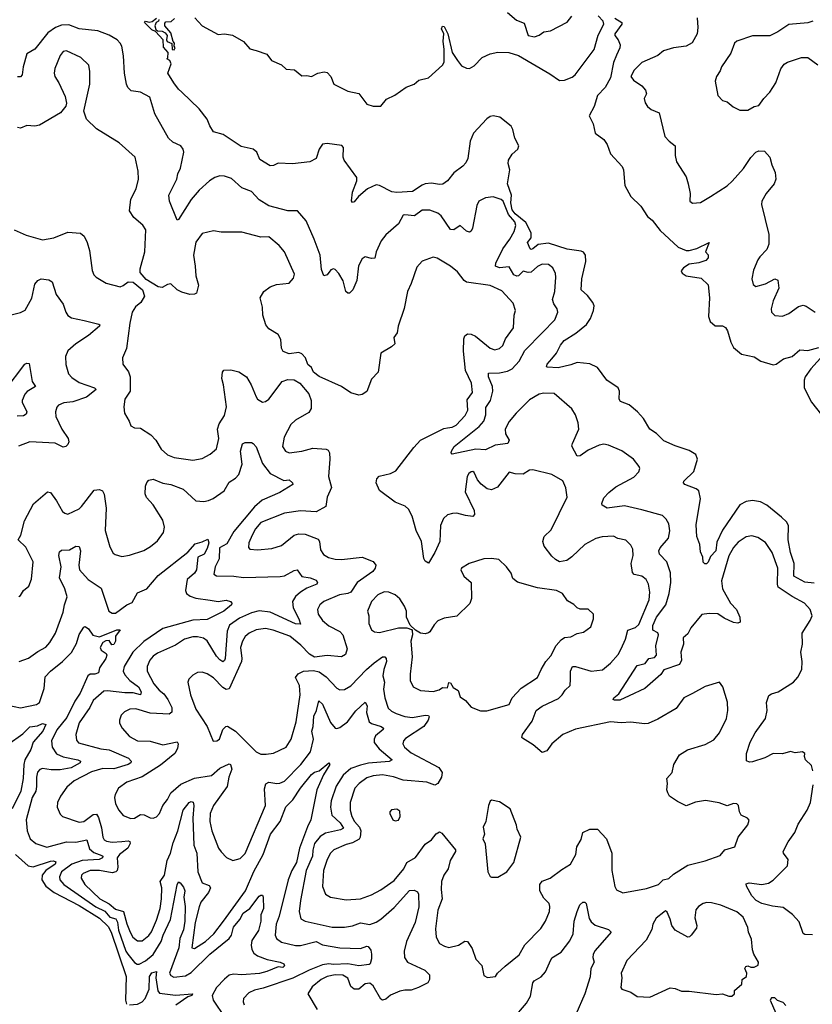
# Model space of a CAD drawing. Extents: x 1493970 to 1595317, y 729910 to 844791.
# Tile 7 of 256: x 1505010 to 1510023, y 770288 to 776513. Entities that reach past the tile are written whole.
import ezdxf

# ---------------------------------------------------------------- set-up
doc = ezdxf.new("R2010")
doc.units = 0

msp = doc.modelspace()

# ---------------------------------------------------------------- linework, layer by layer
at = {"layer": '0CON10XD'}
for points in [[(1508095, 776558.9), (1508151.4, 776511.4), (1508200.9, 776490.9), (1508225, 776413.3), (1508265, 776405.8), (1508295, 776415.7), (1508325, 776435.7), (1508366.8, 776443.2), (1508471.7, 776498.3), (1508502.5, 776535)], [(1510035, 772950.4), (1509975, 772956.9), (1509907.1, 772995), (1509908.6, 773075), (1509885.2, 773145), (1509871.2, 773225), (1509872.7, 773315), (1509859, 773339), (1509828.9, 773368.9), (1509735, 773444.6), (1509695, 773464.5), (1509645, 773473.8), (1509605, 773467.9), (1509565, 773446.7), (1509454.7, 773285.3), (1509420.2, 773209.8), (1509413.6, 773155), (1509379.5, 773120.5), (1509365, 773083.3), (1509353, 773073), (1509343, 773073), (1509333.6, 773083.6), (1509330, 773115), (1509315, 773150), (1509311.9, 773195), (1509293.5, 773245), (1509288.9, 773318.9), (1509299.6, 773385), (1509316.7, 773485), (1509305.7, 773535), (1509288, 773548), (1509217.5, 773575), (1509208.8, 773585), (1509210, 773595), (1509273.7, 773656.3), (1509296.7, 773735), (1509287.1, 773765), (1509245, 773790), (1509155, 773819.1), (1509085, 773851.2), (1509036.9, 773896.9), (1508995.8, 773925), (1508955, 773991.2), (1508917.1, 774035), (1508865, 774079.4), (1508810.5, 774100.5), (1508802, 774115), (1508804.2, 774165), (1508796.2, 774185), (1508722.5, 774235), (1508664.1, 774314.1), (1508615, 774337.5), (1508535, 774345.6), (1508495, 774330.5), (1508415, 774313.1), (1508346.4, 774316.4), (1508341.2, 774321.2), (1508345.7, 774335), (1508375, 774370), (1508405.8, 774405), (1508429.4, 774455), (1508454.4, 774485), (1508527.9, 774532.1), (1508594.2, 774585.8), (1508619.6, 774625), (1508638.2, 774675), (1508643.4, 774705), (1508635.7, 774725), (1508600.7, 774770.7), (1508561.5, 774805), (1508564.7, 774875), (1508589.6, 774985), (1508587.9, 775025), (1508575, 775043.1), (1508560.3, 775050.3), (1508472.1, 775062.1), (1508355, 775100.6), (1508288.5, 775091.5), (1508255, 775064.7), (1508245, 775060), (1508238.1, 775065), (1508222.1, 775105), (1508244, 775135), (1508244.2, 775165), (1508211.4, 775231.4), (1508144.6, 775285), (1508125, 775310.5), (1508115.3, 775355), (1508120.9, 775405), (1508095.2, 775475.2), (1508110.6, 775565), (1508100.4, 775605), (1508102.5, 775625), (1508125, 775662.2), (1508160.4, 775695), (1508167.2, 775715), (1508141.6, 775765), (1508129.7, 775819.7), (1508119.3, 775839.3), (1508046.4, 775896.4), (1508005, 775906), (1507985, 775900.7), (1507965, 775886.2), (1507879.3, 775795), (1507859.8, 775745), (1507844.2, 775635.8), (1507831.9, 775608.1), (1507813.1, 775586.9), (1507756, 775545), (1507715, 775493.8), (1507686.9, 775473.1), (1507665, 775470.8), (1507615, 775480.8), (1507575, 775474.6), (1507555, 775467.9), (1507495, 775426.2), (1507395, 775420.2), (1507364.4, 775424.4), (1507285.3, 775465.3), (1507265, 775469.2), (1507209.2, 775445), (1507151.9, 775395), (1507125, 775361.2), (1507115, 775356.7), (1507107.7, 775367.7), (1507115, 775422.5), (1507141.9, 775495), (1507143.1, 775515), (1507062.2, 775625), (1507055.5, 775645), (1507058.5, 775705), (1507047.8, 775717.8), (1506955, 775730), (1506925, 775726.5), (1506903.1, 775695), (1506884, 775635), (1506845, 775614.3), (1506735, 775602.5), (1506645, 775606.7), (1506615, 775591.2), (1506595, 775588.8), (1506529.1, 775629.1), (1506509.2, 775675), (1506486.2, 775695), (1506410.8, 775710.8), (1506297.3, 775787.3), (1506235.3, 775805.3), (1506211.7, 775841.7), (1506195.6, 775885), (1506145, 775950), (1506035.8, 776055.8), (1506015, 776073.3), (1505983.8, 776115), (1505947.5, 776175), (1505967.5, 776235), (1505960, 776255), (1505940, 776265), (1505947.5, 776272.5), (1505948.8, 776305), (1505919.5, 776339.5), (1505917.5, 776385), (1505868, 776438), (1505845, 776449.2), (1505798.8, 776495), (1505805, 776503.3), (1505827.9, 776497.9), (1505848, 776502), (1505875, 776523.3)], [(1505890, 776515), (1505887.5, 776505), (1505874.1, 776495.9), (1505864.4, 776475), (1505871.7, 776451.7), (1505882.5, 776442.5), (1505911.2, 776441.2), (1505930, 776430), (1505943, 776413), (1505937.5, 776385), (1505942.5, 776375), (1505973, 776363), (1505973.8, 776325), (1505987.5, 776322.5), (1505992.5, 776335), (1505987.5, 776345), (1505990, 776365), (1505980, 776375), (1505965, 776430), (1505927.5, 776475), (1505928.3, 776491.7), (1505935, 776500), (1505968.3, 776501.7), (1505988.3, 776521.7)], [(1506117.5, 776525), (1506163.9, 776473.9), (1506265, 776420), (1506305, 776423.3), (1506355, 776415.8), (1506425.4, 776375.4), (1506465, 776330), (1506505, 776319.4), (1506572.5, 776295), (1506603.3, 776255), (1506665, 776228), (1506695, 776201.2), (1506747, 776197), (1506795, 776157.5), (1506825, 776160), (1506855, 776153.3), (1506895, 776176.2), (1506935, 776183.3), (1506955, 776178.8), (1506978.8, 776155), (1506997.5, 776105), (1507085, 776061.2), (1507155, 776046.7), (1507205, 775978.8), (1507245, 775966), (1507295, 775966.7), (1507329.3, 776010.7), (1507383.6, 776036.4), (1507455, 776086), (1507504.4, 776105.6), (1507535, 776131.2), (1507595, 776146.2), (1507685, 776226.7), (1507695.5, 776245), (1507694.6, 776325.4), (1507687.3, 776377.3), (1507692.2, 776425), (1507678.5, 776455), (1507685, 776473.3), (1507695, 776470), (1507717.1, 776425), (1507745.8, 776305), (1507779.2, 776255), (1507805, 776220.8), (1507836.4, 776206.4), (1507855, 776205.4), (1507885, 776220.7), (1507935, 776274.7), (1507985, 776296.6), (1508035, 776308.5), (1508103.3, 776305), (1508165, 776287.5), (1508362, 776172), (1508425, 776128.1), (1508455, 776130), (1508505, 776150), (1508522.2, 776165), (1508644, 776325), (1508668.1, 776415), (1508705.5, 776485), (1508700, 776505), (1508668.1, 776538.1)], [(1508775, 776522.9), (1508818, 776495), (1508818.8, 776485), (1508774.4, 776425), (1508775, 776413.3), (1508796.2, 776385), (1508807.5, 776355), (1508805.6, 776335), (1508785, 776288.8)], [(1509295.6, 776525), (1509300, 776465), (1509295.7, 776425), (1509263.2, 776366.8), (1509224.6, 776345.4), (1509145, 776335.3), (1509082.6, 776317.4), (1509045, 776286.5), (1508945, 776242.7), (1508895.6, 776195), (1508876.2, 776155), (1508891.7, 776131.7), (1508945.6, 776095.6), (1508968.3, 776068.3), (1508973.8, 776045), (1508958.8, 776015), (1508965, 775987.5), (1508980, 775965), (1509003.8, 775945), (1509054.2, 775924.2), (1509090, 775775), (1509116.7, 775745), (1509155.8, 775715), (1509155.6, 775655), (1509164.4, 775615), (1509225, 775520), (1509238.6, 775475), (1509250.8, 775415), (1509247.5, 775365), (1509265, 775353.3), (1509315, 775358), (1509380, 775395), (1509485, 775463.3), (1509517.1, 775492.9), (1509588.1, 775571.9), (1509635, 775642.5), (1509665, 775675.8), (1509685, 775684), (1509721.7, 775681.7), (1509754, 775645), (1509766.7, 775596.7), (1509788.3, 775548.3), (1509792.9, 775505), (1509780.8, 775475), (1509731.1, 775415), (1509704.6, 775365.4), (1509702.5, 775345), (1509748.9, 775155), (1509748.5, 775095), (1509735, 775060.8), (1509690.8, 775015), (1509679.2, 774995), (1509650.7, 774929.3), (1509640.8, 774875), (1509648.8, 774838.8), (1509665.9, 774825.9), (1509726.6, 774843.4), (1509785, 774874), (1509805.7, 774865.7), (1509810.8, 774815), (1509775.6, 774735), (1509762.2, 774685), (1509765, 774663.3), (1509785, 774643.8), (1509835, 774640), (1509875, 774656.9), (1509935, 774699.5), (1509965, 774707.8), (1509985, 774702.2), (1510041.2, 774665)], [(1510025.6, 776504.4), (1509995.6, 776494.4), (1509875, 776482.5), (1509804.2, 776435.8), (1509755, 776411.2), (1509645, 776411.1), (1509545, 776378.6), (1509531.4, 776365), (1509508.2, 776301.8), (1509448.8, 776215), (1509440.7, 776189.3), (1509416.4, 776153.6), (1509408.8, 776125), (1509425, 776033.3), (1509455, 776003.3), (1509483.6, 775993.6), (1509521.7, 775961.7), (1509565, 775941.2), (1509615, 775942), (1509655, 775963.8), (1509685, 775970), (1509716, 776015), (1509755, 776056.2), (1509791.4, 776115), (1509825, 776203.3), (1509845, 776231.2), (1509866.7, 776245), (1509955, 776274), (1509995, 776273.3), (1510057.3, 776227.3)], [(1509645, 771821.9), (1509625, 771819.2), (1509607.7, 771827.7), (1509605.8, 771875), (1509630.6, 771945), (1509662.2, 772005), (1509726.7, 772095), (1509738.1, 772145), (1509733.3, 772196.7), (1509748.8, 772241.2), (1509765, 772252), (1509807, 772263), (1509903.3, 772325), (1509932.3, 772357.7), (1509955.8, 772404.2), (1509959.2, 772455), (1509951.2, 772515), (1509960, 772565), (1509959.4, 772635), (1510009.2, 772715), (1510021.2, 772745), (1510009.2, 772785), (1509974.6, 772824.6), (1509896.1, 772866.1), (1509807.1, 772925), (1509802.2, 772945), (1509806, 773045), (1509770, 773145), (1509727.3, 773207.3), (1509679.2, 773239.2), (1509641.2, 773251.2), (1509605, 773244.4), (1509555, 773210), (1509525, 773176.9), (1509495, 773123.8), (1509449.6, 772965), (1509454.5, 772915), (1509506.5, 772825), (1509544.4, 772785), (1509565.5, 772735), (1509566, 772705), (1509551.2, 772698.8), (1509525, 772703.1), (1509465, 772730), (1509425, 772756.2), (1509370.8, 772759.2), (1509325, 772752.1), (1509255, 772668.1), (1509235, 772630), (1509206, 772605), (1509207.9, 772565), (1509191.8, 772515), (1509195.4, 772465), (1509183.1, 772436.9), (1509085, 772403.3), (1509065.5, 772374.5), (1508964.5, 772285.5), (1508865, 772238.9), (1508805, 772210.9), (1508771.2, 772211.2), (1508762.5, 772215), (1508766.7, 772225), (1508798.8, 772251.2), (1508915, 772430), (1508965, 772443.3), (1508990, 772475), (1509025, 772480), (1509037.5, 772495), (1509032.5, 772555), (1509050, 772625), (1509046.4, 772636.4), (1509015, 772653.8), (1509015, 772682.5), (1509038.1, 772735), (1509095.9, 772815), (1509118.6, 772885), (1509127.8, 772955), (1509125.3, 773015.3), (1509103.2, 773085), (1509056.9, 773135), (1509051.4, 773155), (1509060.6, 773175), (1509114.5, 773235), (1509122.6, 773282.6), (1509115.4, 773325.4), (1509098.6, 773355), (1509075, 773377.8), (1508945, 773415.5), (1508835, 773439.1), (1508725, 773425.8), (1508694.3, 773444.3), (1508690.8, 773455), (1508705, 773490), (1508736.4, 773525), (1508780.9, 773559.1), (1508895, 773622.1), (1508925.7, 773655), (1508931.2, 773675), (1508927.7, 773687.7), (1508891.2, 773735), (1508818.3, 773788.3), (1508734.4, 773824.4), (1508705, 773830.6), (1508675, 773824.4), (1508605, 773791.5), (1508555, 773755.7), (1508535, 773754), (1508503.1, 773816.9), (1508505.7, 773835), (1508545.5, 773925.5), (1508541.4, 773965), (1508525.6, 774015), (1508502.2, 774052.2), (1508390, 774150), (1508325, 774152.4), (1508294.5, 774145), (1508235, 774109.3), (1508150, 774025), (1508105, 773973.6), (1508080.4, 773925), (1508082.9, 773895), (1508105.7, 773855), (1508096.7, 773833.3), (1508016.3, 773823.7), (1507955, 773793.1), (1507895, 773798.7), (1507746.2, 773766.2), (1507738.8, 773775), (1507740, 773785), (1507757.5, 773815), (1507915, 773940.8), (1507945.3, 773975), (1507958.4, 774015), (1507958.1, 774061.9), (1507987.6, 774105), (1508001.8, 774165), (1507999.3, 774195), (1507974.5, 774255), (1507975, 774278.8), (1508045, 774279.8), (1508095, 774291.6), (1508125, 774306.2), (1508168.8, 774355), (1508205, 774420.9), (1508317.3, 774535), (1508395.6, 774615), (1508412.5, 774665), (1508409.2, 774685), (1508387.8, 774717.8), (1508379.5, 774745), (1508394.5, 774795), (1508401.9, 774885), (1508398.9, 774908.9), (1508382.5, 774945), (1508355, 774965.5), (1508315, 774967.5), (1508285, 774952.5), (1508245, 774916.8), (1508225, 774915.2), (1508195, 774923.5), (1508165.6, 774895), (1508155, 774892.2), (1508135, 774900), (1508105, 774951.1), (1508045, 774945.3), (1508020, 774955), (1508021.5, 774975), (1508066.4, 775065), (1508110.3, 775125), (1508137.5, 775175), (1508147.4, 775212.6), (1508141.1, 775235), (1508101.5, 775281.5), (1508068.8, 775365), (1508055, 775376.2), (1508005, 775394.3), (1507955, 775387.3), (1507913.9, 775366.1), (1507901.9, 775338.1), (1507874.4, 775195), (1507865, 775176), (1507855, 775170.8), (1507835, 775175.8), (1507795, 775212), (1507755, 775184.2), (1507735, 775186), (1507675, 775273.3), (1507655, 775289.4), (1507605, 775309.5), (1507555, 775308.1), (1507507.6, 775272.4), (1507445, 775280.6), (1507435, 775277.1), (1507405, 775222.5), (1507325, 775154.2), (1507295.6, 775115), (1507264.5, 775045.5), (1507256.2, 775005), (1507235, 775002.9), (1507195, 775014.4), (1507175, 775002.5), (1507152.4, 774957.6), (1507141.4, 774865), (1507118, 774805), (1507095, 774783.8), (1507085, 774784), (1507072, 774795), (1507055, 774863.3), (1507028.3, 774908.3), (1507005, 774934.2), (1506995, 774938), (1506977.9, 774932.1), (1506955, 774900), (1506934.2, 774894.2), (1506917.8, 774935), (1506911.1, 775025), (1506871.5, 775125), (1506822, 775242), (1506767.5, 775305), (1506705, 775305.5), (1506585, 775335.6), (1506525, 775374.4), (1506475, 775426.7), (1506415, 775450), (1506350.2, 775510.2), (1506305, 775523.6), (1506275, 775525.5), (1506245, 775516.5), (1506211.4, 775495), (1506145, 775435.4), (1506094.2, 775375.8), (1506015, 775250), (1506005, 775246.7), (1505957.5, 775365), (1505954.2, 775405), (1506003.6, 775505), (1506010.5, 775539.5), (1506026.9, 775575), (1506048.5, 775675), (1506044.4, 775695), (1506029.2, 775715), (1505978.9, 775738.9), (1505950.5, 775765), (1505865, 775918), (1505833.4, 776023.4), (1505775, 776055.6), (1505715, 776064), (1505693.8, 776083.8), (1505684.5, 776105), (1505673.1, 776175), (1505665.9, 776285), (1505655.3, 776345.3), (1505645.7, 776365.8), (1505626.7, 776385), (1505575, 776416.2), (1505505, 776442.7), (1505385, 776456.6), (1505321.7, 776481.7), (1505275, 776478.9), (1505236.5, 776463.5), (1505188.8, 776431.2), (1505105, 776327.1), (1505055, 776296.7), (1505031.4, 776215), (1505025.7, 776165), (1505015, 776152), (1504995, 776152.5)], [(1508315, 771067.3), (1508364.3, 771085), (1508438.6, 771141.4), (1508494.2, 771175), (1508527.5, 771235), (1508534.3, 771285), (1508560.3, 771329.7), (1508572.5, 771375), (1508615, 771396.7), (1508665, 771396.2), (1508722, 771335), (1508754.4, 771244.4), (1508755.4, 771135.4), (1508775, 771032.5), (1508785, 771011.2), (1508825, 770994), (1508975, 771020), (1509050, 771045), (1509080, 771075), (1509115, 771083.3), (1509145, 771112), (1509235, 771168.8), (1509345, 771196), (1509441.2, 771228.8), (1509470, 771265), (1509533.8, 771285), (1509554.3, 771345.7), (1509615, 771423.3), (1509623, 771453), (1509612.5, 771465), (1509573.3, 771485), (1509563.3, 771505), (1509556.2, 771545), (1509545, 771556.2), (1509525, 771558), (1509485, 771543.3), (1509435, 771562), (1509347, 771577), (1509285, 771567.1), (1509225, 771544), (1509169.7, 771569.7), (1509120, 771605), (1509108.8, 771625), (1509103.3, 771645), (1509107.5, 771685), (1509102.5, 771715), (1509137, 771753), (1509147.5, 771805), (1509183.8, 771865), (1509233.4, 771896.6), (1509345, 771930), (1509399.3, 771960.7), (1509435.4, 772004.6), (1509479.4, 772095), (1509488.1, 772145), (1509487.7, 772197.7), (1509458, 772295), (1509436.1, 772326.1), (1509345, 772296.9), (1509265, 772252.5), (1509211.4, 772225), (1509161.3, 772158.7), (1509045, 772090.9), (1508985, 772064.3), (1508962.1, 772062.1), (1508875, 772072.9), (1508815, 772067.1), (1508745.8, 772074.2), (1508525, 772028.9), (1508444.4, 771995), (1508375.6, 771934.4), (1508345, 771890), (1508315, 771880), (1508258, 771928), (1508190.3, 771970.3), (1508186.2, 771975), (1508190, 771995), (1508252.1, 772077.9), (1508275.7, 772145), (1508315, 772173.5), (1508418.4, 772221.6), (1508441.5, 772245), (1508459.5, 772275), (1508491.8, 772305), (1508493.3, 772345), (1508493.2, 772395), (1508505.6, 772424.4), (1508525, 772424.5), (1508625, 772394.4), (1508696.2, 772403.8), (1508746.9, 772445), (1508795, 772500.6), (1508815, 772535.8), (1508842.5, 772597.5), (1508857, 772653), (1508905, 772671.5), (1508925, 772690), (1508991.2, 772845), (1508996.2, 772895), (1508986.7, 772945), (1508971.4, 772975), (1508945, 772994.4), (1508896, 773005), (1508885, 773017.5), (1508876.9, 773075), (1508890.4, 773125), (1508887.5, 773165), (1508875, 773191.2), (1508843, 773223), (1508792.5, 773232.5), (1508765, 773247.1), (1508695, 773242.9), (1508653.8, 773233.8), (1508585, 773195.6), (1508502.8, 773117.2), (1508470, 773095), (1508425, 773086), (1508399.7, 773099.7), (1508375, 773122), (1508328, 773185), (1508318.1, 773215), (1508327.1, 773245), (1508372.4, 773287.6), (1508473.1, 773495), (1508463.4, 773553.4), (1508445, 773598), (1508375, 773638.9), (1508255, 773666.9), (1508235, 773664.4), (1508195, 773640.5), (1508143, 773643), (1508105, 773653.3), (1508032.7, 773557.3), (1507995, 773541.1), (1507967.4, 773547.4), (1507927.6, 773577.6), (1507905.7, 773605), (1507885, 773650), (1507875, 773656), (1507865, 773653.8), (1507851.2, 773645), (1507840, 773625), (1507828.3, 773528.3), (1507885, 773410), (1507887.1, 773385), (1507875, 773371.9), (1507829.6, 773379.6), (1507775, 773392.7), (1507747.6, 773392.4), (1507715, 773382.5), (1507689.7, 773360.3), (1507671.8, 773315), (1507666.9, 773215), (1507636.5, 773145), (1507595, 773076.7), (1507575, 773090), (1507566.3, 773106.3), (1507550.4, 773215), (1507516.9, 773285), (1507492.3, 773375), (1507468.4, 773418.4), (1507447.6, 773437.6), (1507385, 773464), (1507285, 773537.1), (1507263.9, 773585), (1507269.1, 773610.9), (1507282.9, 773627.1), (1507356, 773644), (1507389.2, 773660.8), (1507502.1, 773807.9), (1507545.2, 773854.8), (1507692, 773928), (1507715, 773933.5), (1507745, 773938.1), (1507770.1, 773949.9), (1507828.2, 774011.8), (1507843.9, 774045), (1507840.6, 774109.4), (1507874.6, 774155.4), (1507868.2, 774215), (1507830.4, 774295), (1507817.3, 774417.3), (1507819.2, 774495), (1507825.4, 774514.6), (1507842.9, 774527.1), (1507865, 774525.4), (1507891.9, 774511.9), (1507986, 774436), (1508015, 774426.5), (1508045, 774434.4), (1508066, 774454), (1508083.1, 774495), (1508132.9, 774565), (1508136.9, 774645), (1508145.6, 774675), (1508131.7, 774721.7), (1508058.6, 774798.6), (1507985, 774833.2), (1507836.2, 774855), (1507821.4, 774865), (1507778.5, 774918.5), (1507735, 774954.4), (1507651.2, 775005), (1507625, 775011.4), (1507555, 774986), (1507521.1, 774948.9), (1507486.7, 774845), (1507462.9, 774795), (1507442.3, 774687.7), (1507403.3, 774575), (1507397.3, 774532.7), (1507376.7, 774505), (1507382.5, 774465), (1507362.5, 774445), (1507294.2, 774405.8), (1507276.2, 774285), (1507235, 774240), (1507206.3, 774163.7), (1507175, 774142.9), (1507155, 774140), (1507105, 774154.3), (1507045, 774193.3), (1506905, 774257.5), (1506868, 774285), (1506856, 774315), (1506833.2, 774333.2), (1506817.5, 774375), (1506795, 774401.2), (1506775, 774409.2), (1506715, 774401.4), (1506676.2, 774415), (1506666.8, 774436.8), (1506660.6, 774490.6), (1506645, 774524), (1506585, 774559.2), (1506567.1, 774585), (1506547.5, 774645), (1506545.8, 774695.8), (1506531.2, 774755), (1506553.8, 774795), (1506595, 774824), (1506635, 774839.2), (1506715, 774846.7), (1506741.2, 774878.8), (1506747.5, 774905), (1506685.7, 775045), (1506650.8, 775085), (1506585, 775141.4), (1506535, 775138.6), (1506415, 775169.4), (1506285, 775169.2), (1506235, 775178.6), (1506165, 775161.4), (1506124.2, 775105.8), (1506108.2, 775025), (1506120.6, 774955), (1506122.9, 774895), (1506141.2, 774835), (1506127.5, 774785), (1506115, 774777.5), (1506085, 774776.7), (1506035, 774790), (1506006.7, 774805), (1505965, 774843.3), (1505945, 774840), (1505910, 774820), (1505885, 774824.2), (1505810.2, 774870.2), (1505771.9, 774915), (1505772.1, 774937.9), (1505801.9, 775045), (1505807.5, 775185), (1505789.2, 775215), (1505731.9, 775261.9), (1505704.5, 775305), (1505712, 775378), (1505746.7, 775445), (1505760.8, 775505), (1505760, 775555), (1505739.2, 775645), (1505638.8, 775735), (1505495, 775824.3), (1505432, 775885), (1505415.7, 775935), (1505452.5, 776105), (1505454, 776185), (1505448, 776225), (1505397.5, 776275), (1505305.7, 776315.7), (1505285, 776312), (1505265, 776286.7), (1505232.2, 776205), (1505228.6, 776175), (1505232.5, 776155), (1505258, 776115), (1505297, 776027), (1505306.2, 775985), (1505302.3, 775967.7), (1505268.8, 775925), (1505135, 775847.1), (1505105, 775840.6), (1505055, 775845.3), (1505015, 775828.1), (1504995, 775830.8)], [(1508785, 776288.8), (1508766.6, 776243.4), (1508746.8, 776145), (1508712.9, 776085), (1508665, 776033.3), (1508644.2, 775965), (1508612, 775905), (1508636.7, 775855), (1508650, 775795), (1508705, 775756.2), (1508726, 775725), (1508745.7, 775665), (1508820.8, 775585), (1508828, 775565), (1508837.5, 775465), (1508875.6, 775395), (1508937.5, 775335), (1508979.8, 775269.8), (1509010, 775245), (1509061.5, 775181.5), (1509175, 775075.7), (1509224.5, 775054.5), (1509245, 775053.1), (1509293.6, 775066.4), (1509370, 775105), (1509347.5, 775045), (1509365, 775026.7), (1509365, 775007.5), (1509349.7, 774990.3), (1509305, 774975.6), (1509245, 774966.7), (1509209.2, 774945), (1509194.2, 774925), (1509200.3, 774910.3), (1509225, 774894), (1509319.5, 774879.5), (1509365, 774837.5), (1509372, 774755), (1509366.4, 774636.4), (1509377.5, 774605), (1509408.3, 774578.3), (1509455, 774578), (1509475, 774566.7), (1509487.3, 774547.3), (1509507.5, 774475), (1509525, 774440), (1509575, 774398.8), (1509655, 774381.4), (1509696.7, 774355), (1509775, 774331.2), (1509795, 774336), (1509840, 774370), (1509896, 774384), (1509945, 774426.7), (1509995, 774422.2), (1510065, 774440)], [(1504975.8, 775185.8), (1505051.3, 775151.3), (1505155, 775120.9), (1505225, 775134.6), (1505315, 775170), (1505395, 775164.3), (1505418.6, 775145), (1505435.7, 775105), (1505450.6, 775055), (1505467.3, 774927.3), (1505479.5, 774899.5), (1505493.3, 774885), (1505557, 774847), (1505645, 774824.3), (1505665, 774832), (1505695, 774856), (1505726.7, 774855), (1505786.2, 774805), (1505800, 774765), (1505776.7, 774725), (1505742.4, 774697.6), (1505722, 774665), (1505705.6, 774595), (1505685.6, 774435), (1505660, 774375), (1505661.2, 774335), (1505697.3, 774287.3), (1505708.2, 774255), (1505708.8, 774165), (1505674.3, 774115), (1505668, 774065), (1505673.8, 774025), (1505703.3, 773975), (1505713.3, 773945), (1505735, 773932.5), (1505775, 773930.8), (1505839.8, 773889.8), (1505870.6, 773855), (1505905, 773798), (1505945, 773761.9), (1505987.5, 773745), (1506105, 773729.4), (1506165, 773740), (1506215, 773765.8), (1506255, 773801.2), (1506269.6, 773865), (1506261.5, 773925), (1506272.2, 773957.7), (1506305, 774010), (1506317.1, 774065), (1506299.1, 774205), (1506288.6, 774245), (1506292.5, 774285), (1506301.7, 774298.3), (1506345, 774299.4), (1506395, 774286.7), (1506443.8, 774255), (1506474.5, 774204.5), (1506505, 774128), (1506515, 774114.3), (1506545, 774095.8), (1506565, 774099.2), (1506586, 774115), (1506670, 774225), (1506705, 774238), (1506745, 774237.1), (1506782, 774215), (1506838.3, 774148.3), (1506854.3, 774105), (1506854.4, 774055.6), (1506839.1, 774030.9), (1506755, 773981.4), (1506724.3, 773955), (1506682.1, 773875), (1506672.5, 773815), (1506691.4, 773785), (1506715, 773775.6), (1506795, 773785.5), (1506865, 773804.5), (1506947.9, 773797.9), (1506961.7, 773791.7), (1506969.4, 773775), (1506972.3, 773735), (1506962.5, 773625), (1506981.8, 773555), (1506955.4, 773495), (1506945.8, 773435), (1506885, 773402.7), (1506785, 773409.1), (1506685, 773393.6), (1506535, 773334.5), (1506501.8, 773295), (1506480.4, 773255), (1506459.4, 773205), (1506456.2, 773176.2), (1506466.2, 773166.2), (1506515, 773160.8), (1506605, 773169.4), (1506665, 773190), (1506746.4, 773253.6), (1506775, 773262.9), (1506815, 773260), (1506898.2, 773228.2), (1506906.4, 773215), (1506912.4, 773162.4), (1506931.8, 773131.8), (1506963.8, 773113.8), (1507005, 773102.1), (1507045, 773100.8), (1507175, 773114.6), (1507245, 773087.8), (1507262.9, 773065), (1507258.1, 773045), (1507243.8, 773025), (1507143.6, 772955), (1507105.3, 772894.7), (1507085, 772885.3), (1507032.6, 772877.4), (1506934.2, 772835.8), (1506908.9, 772815), (1506893.5, 772785), (1506897.1, 772755), (1506925, 772714.6), (1506965, 772681.3), (1507035, 772644.5), (1507053.6, 772625), (1507080.5, 772535), (1507070.5, 772499.5), (1507045, 772484.4), (1506955.5, 772494.5), (1506875, 772483.8), (1506842.3, 772502.3), (1506788.3, 772558.3), (1506718.5, 772615), (1506612.9, 772652.9), (1506565, 772664.1), (1506505, 772656.7), (1506460.8, 772635), (1506435, 772612.9), (1506418.8, 772585), (1506406.6, 772545), (1506414.8, 772475), (1506411.9, 772455), (1506335, 772282.5), (1506315, 772279.4), (1506295, 772290.5), (1506235, 772351.5), (1506195, 772377.1), (1506165, 772387.5), (1506135, 772386.2), (1506105, 772370), (1506080, 772345), (1506072.5, 772325), (1506090, 772245), (1506124.3, 772155), (1506195.8, 772045), (1506233.1, 771953.1), (1506257.5, 771955), (1506274, 771965), (1506295, 772026.7), (1506314.3, 772045.7), (1506325, 772046), (1506374.6, 772014.6), (1506504.5, 771884.5), (1506535, 771870.8), (1506569.2, 771869.2), (1506615, 771875.7), (1506695, 771914.2), (1506726.2, 771963.8), (1506757.5, 772075), (1506783.8, 772245), (1506778.8, 772305), (1506754.5, 772355), (1506771.7, 772378.3), (1506805, 772395.5), (1506868.9, 772398.9), (1506905, 772391.4), (1506947.9, 772357.9), (1507015, 772287.1), (1507035, 772277.5), (1507065, 772278.6), (1507105, 772301.4), (1507202.9, 772405), (1507251.8, 772448.2), (1507305, 772484.7), (1507320, 772485), (1507328.2, 772475), (1507330.5, 772455), (1507312.6, 772405), (1507306.3, 772365), (1507316.4, 772325), (1507311.7, 772281.7), (1507320.3, 772225), (1507340.4, 772160.4), (1507361.3, 772141.3), (1507392, 772128), (1507445, 772108.6), (1507495, 772101.6), (1507575, 772115.9), (1507595, 772114), (1507598.8, 772105), (1507593.8, 772085), (1507566.2, 772045), (1507450.6, 771969.4), (1507436.7, 771955), (1507433.3, 771935), (1507444.5, 771915), (1507485, 771877.5), (1507661.5, 771785), (1507682.1, 771755), (1507677.3, 771725), (1507654.7, 771685.3), (1507635, 771673.8), (1507585, 771693.5), (1507435, 771705.2), (1507375, 771726.7), (1507305, 771739.3), (1507245, 771733.7), (1507205, 771721.2), (1507157.1, 771685), (1507129.6, 771655), (1507100.8, 771565), (1507099.2, 771515), (1507109.7, 771475), (1507126.6, 771445), (1507159, 771409), (1507168, 771385), (1507164, 771346), (1507157, 771333), (1507115, 771308.8), (1507075, 771299.6), (1506996, 771265), (1506975, 771244), (1506955.6, 771205), (1506931.1, 771135), (1506924.3, 771034.3), (1506944, 770985), (1506975, 770965.7), (1507075, 770948.9), (1507165, 770956.2), (1507235, 770980.6), (1507295, 771013.1), (1507378, 771072), (1507439.6, 771145), (1507457.9, 771185), (1507513.4, 771216.6), (1507575, 771301.1), (1507615, 771328.5), (1507645, 771365.6), (1507665, 771378.1), (1507680.9, 771370.9), (1507765.5, 771265), (1507765.4, 771255), (1507732.4, 771197.6), (1507720, 771145), (1507693.2, 771105), (1507677.5, 771065), (1507675.3, 771014.7), (1507682.4, 770955), (1507655.5, 770884.5), (1507640, 770765), (1507643, 770713), (1507665, 770673.8), (1507697.5, 770655), (1507725, 770647.5), (1507785, 770662.2), (1507825, 770688.6), (1507841.2, 770685), (1507871.7, 770641.7), (1507895, 770573.3), (1507933.9, 770533.9), (1507945, 770470), (1507968.3, 770458.3), (1508020, 770465), (1508032.5, 770485), (1508080.6, 770529.4), (1508168.7, 770601.3), (1508204.3, 770665), (1508305, 770767.5), (1508336.4, 770813.6), (1508360, 770875), (1508362.7, 770907.3), (1508358.6, 770925), (1508325, 770959.2), (1508298.8, 771005), (1508299.1, 771045), (1508315, 771067.3)], [(1504905, 774634.4), (1505015, 774661.9), (1505045, 774677.5), (1505086.7, 774753.3), (1505105, 774841.2), (1505125, 774864), (1505145, 774874), (1505195, 774868), (1505215, 774856.2), (1505240, 774775), (1505283.8, 774715), (1505300.9, 774665), (1505315, 774643.1), (1505337.7, 774627.7), (1505417.8, 774612.2), (1505509.4, 774589.4), (1505515.8, 774585), (1505514, 774575), (1505445, 774517.5), (1505365.9, 774464.1), (1505315, 774418.9), (1505299.6, 774385), (1505302.6, 774332.6), (1505319.2, 774275), (1505340.7, 774250.7), (1505385, 774220.5), (1505483.3, 774185), (1505493.3, 774175), (1505433.3, 774126.7), (1505345, 774096.9), (1505288.1, 774091.9), (1505254.7, 774075.3), (1505245.5, 774064.5), (1505236.9, 774035), (1505238.9, 774005), (1505276.1, 773925), (1505316.3, 773865), (1505320.7, 773845), (1505315, 773828.2), (1505302.7, 773815), (1505285, 773810.8), (1505235, 773836.1), (1505075, 773843.6), (1505002.3, 773817.7)], [(1510115, 774417.5), (1510014.3, 774305.7), (1509977.8, 774255), (1509970.6, 774235), (1509971.4, 774185), (1510018.2, 774095), (1510135, 773945.6)], [(1504918.6, 774171.4), (1505041.4, 774335), (1505055, 774342.5), (1505068.8, 774338.8), (1505088, 774225), (1505110, 774195), (1505057.1, 774162.9), (1505041.8, 774145), (1505025.8, 774105.8), (1505025.6, 774095), (1505054.5, 774035), (1505051.2, 774018.8), (1505035, 774008.2), (1504993.9, 774006.1)], [(1505005, 772867.5), (1505015, 772872.5), (1505033.3, 772905), (1505067.7, 772932.3), (1505083.8, 772976.2), (1505095.6, 773085), (1505048.7, 773178.7), (1505000, 773225), (1505018, 773255), (1505040, 773345), (1505097.9, 773452.1), (1505185, 773529.2), (1505205, 773523.8), (1505242.3, 773472.3), (1505280, 773405), (1505295, 773392.9), (1505315, 773387.1), (1505385, 773421.1), (1505401.4, 773435), (1505481.2, 773538.8), (1505515, 773543.1), (1505534.5, 773534.5), (1505543.2, 773513.2), (1505557.5, 773425), (1505551.2, 773285), (1505580.3, 773180.3), (1505600.8, 773140.8), (1505612.7, 773132.7), (1505655, 773120), (1505705, 773128), (1505795, 773158), (1505836.6, 773183.4), (1505880.9, 773219.1), (1505918.7, 773271.3), (1505925.7, 773305), (1505915, 773350), (1505855, 773447.1), (1505812.7, 773492.7), (1505802.5, 773515), (1505805.5, 773565), (1505813.1, 773586.9), (1505827.4, 773602.6), (1505855, 773607.5), (1505915, 773582.7), (1505965, 773574.6), (1506043.8, 773545), (1506125, 773472.2), (1506175, 773467.5), (1506204.3, 773474.3), (1506232.9, 773487.1), (1506303.1, 773535), (1506335, 773589.4), (1506374.7, 773615.3), (1506395, 773638.6), (1506416.6, 773703.4), (1506407.1, 773785), (1506418.3, 773831.7), (1506435, 773840), (1506475, 773840), (1506487.5, 773835), (1506505, 773813.3), (1506546.6, 773706.6), (1506594.2, 773644.2), (1506679.5, 773599.5), (1506715, 773603.3), (1506736.1, 773586.1), (1506736.7, 773575), (1506655, 773524.6), (1506543.9, 773476.1), (1506495, 773433.2), (1506365, 773276.9), (1506319.9, 773200.1), (1506273.7, 773175), (1506271.1, 773105), (1506247.2, 773055), (1506237.8, 773007.8), (1506255, 772998.2), (1506365, 772995.3), (1506425, 772987.5), (1506657.4, 772992.6), (1506685, 772997.3), (1506745, 773031.1), (1506764.3, 773034.3), (1506794, 772994), (1506847.5, 772985), (1506885, 772969.2), (1506892.9, 772955), (1506889.2, 772945), (1506825, 772920.4), (1506785, 772894.6), (1506755, 772866.7), (1506734.6, 772835), (1506739.3, 772795), (1506776.1, 772725), (1506785, 772691.2), (1506755, 772693.4), (1506595, 772768.4), (1506525, 772775.8), (1506475, 772763), (1506400.1, 772729.9), (1506336.5, 772685), (1506322.7, 772647.3), (1506309.3, 772475), (1506305, 772461.4), (1506295, 772454.4), (1506275, 772466.2), (1506255, 772489.7), (1506195, 772586.4), (1506172.4, 772602.4), (1506135, 772612.5), (1506105, 772611.8), (1506053, 772597), (1505995, 772560), (1505882.2, 772507.7), (1505855, 772489.5), (1505833.6, 772465), (1505817.1, 772425), (1505816.5, 772395), (1505858.2, 772315), (1505891.5, 772275), (1505921.2, 772251.2), (1505947.8, 772215), (1505971.2, 772165), (1505972.3, 772135), (1505955, 772122.8), (1505835, 772129.7), (1505745, 772156.1), (1505705.5, 772154.5), (1505672.4, 772137.6), (1505652.7, 772117.3), (1505641.2, 772085), (1505640.8, 772065), (1505657.5, 772035), (1505705, 771982.5), (1505755, 771954.5), (1505835, 771951.3), (1505915, 771928.4), (1506005, 771946.9), (1506013.1, 771935), (1506007.3, 771905), (1505991.2, 771875), (1505900.1, 771799.9), (1505785, 771726.4), (1505687.9, 771692.1), (1505634.3, 771655.7), (1505613.8, 771615), (1505610, 771595), (1505615.8, 771555.8), (1505636.2, 771515), (1505665, 771481.2), (1505713.2, 771463.2), (1505735, 771465.7), (1505775, 771487.8), (1505796.4, 771486.4), (1505835, 771468), (1505855, 771466.2), (1505875, 771473.8), (1505895, 771493.8), (1505915.8, 771545), (1505945, 771584), (1505965.3, 771624.7), (1506028.9, 771681.1), (1506115, 771717.3), (1506223.8, 771735), (1506275, 771780.7), (1506335, 771808.6), (1506343.6, 771803.6), (1506350.7, 771775), (1506332.2, 771725), (1506322.5, 771665), (1506235.4, 771545), (1506214.6, 771495), (1506211.8, 771445), (1506224.5, 771385), (1506268.1, 771275), (1506285, 771252.9), (1506317, 771217), (1506358.3, 771198.3), (1506405, 771210), (1506435, 771242), (1506565.4, 771545), (1506558.7, 771651.3), (1506567.7, 771682.3), (1506585, 771693.9), (1506635.3, 771684.7), (1506655, 771686.2), (1506685, 771699.6), (1506789.1, 771805), (1506848.9, 771885), (1506869.2, 771965), (1506858.2, 772015), (1506866.4, 772045), (1506870.4, 772109.6), (1506888.2, 772145), (1506902.5, 772207.5), (1506925, 772185.6), (1506975, 772069.4), (1507004.4, 772035), (1507015, 772031.8), (1507035, 772037.9), (1507083.8, 772075), (1507135, 772143.5), (1507195, 772198.8), (1507206.7, 772175), (1507202.6, 772132.6), (1507220.4, 772075), (1507235, 772062.9), (1507295.2, 772045.2), (1507310.6, 772035), (1507308.9, 772025), (1507259.6, 771985), (1507251.2, 771965), (1507252.7, 771942.7), (1507284.3, 771904.3), (1507365.8, 771835), (1507346.4, 771823.6), (1507215, 771814), (1507165, 771801), (1507105, 771778.4), (1507055, 771737.5), (1507011.9, 771668.1), (1506980.5, 771575), (1506975.3, 771535), (1506984.4, 771484.4), (1507037.8, 771435), (1507057.4, 771402.6), (1507038.2, 771391.8), (1506945, 771370.5), (1506909.7, 771350.3), (1506875.2, 771305), (1506863.5, 771263.5), (1506861.2, 771225), (1506822.6, 771135), (1506785.4, 770945.4), (1506778.2, 770875), (1506789.1, 770829.1), (1506815, 770813.8), (1506986.5, 770776.5), (1507065, 770776.6), (1507115, 770784.6), (1507165, 770802.8), (1507225, 770792.5), (1507265, 770806.8), (1507295, 770826.5), (1507379.4, 770900.6), (1507475, 771007.1), (1507505, 771009.2), (1507525, 771000), (1507533.1, 770985), (1507535.3, 770905), (1507510.3, 770805), (1507456.8, 770685), (1507440.7, 770625)], [(1505006.7, 772455), (1505065, 772475.8), (1505125, 772519.4), (1505175, 772546.9), (1505201.5, 772575), (1505236.9, 772635), (1505285, 772768), (1505292.5, 772815), (1505311.1, 772865), (1505295.3, 772915), (1505261.6, 772985), (1505271.8, 773055), (1505256.7, 773125), (1505261.1, 773148.9), (1505275, 773160), (1505325, 773161.4), (1505365, 773185.8), (1505385, 773183.8), (1505393.5, 773155), (1505382.9, 773065), (1505387.3, 773035), (1505443.5, 772973.5), (1505525, 772918.9), (1505573.3, 772775), (1505595, 772760.5), (1505615, 772761.5), (1505687, 772813), (1505721.1, 772828.9), (1505755, 772889.2), (1505814.5, 772915.5), (1505885, 772998.9), (1506072.8, 773147.2), (1506120.4, 773199.6), (1506165, 773211.4), (1506199.2, 773229.2), (1506205.4, 773205.4), (1506195, 773170), (1506175.9, 773134.1), (1506135.6, 773114.4), (1506128.2, 773035), (1506115.2, 773014.8), (1506069.5, 772975), (1506058.9, 772905), (1506065.5, 772885), (1506087.9, 772867.9), (1506125, 772856.3), (1506215, 772844), (1506265, 772835.5), (1506315, 772844.4), (1506343.8, 772835), (1506352, 772825), (1506350, 772815), (1506301.9, 772775), (1506195, 772720.5), (1506105, 772717.8), (1505916.2, 772663.8), (1505795, 772582.7), (1505724.6, 772515.4), (1505669.7, 772425), (1505663.8, 772395), (1505675, 772370.5), (1505707.2, 772335), (1505761.2, 772295), (1505777.3, 772265), (1505775, 772246), (1505727.5, 772257.5), (1505675, 772256.7), (1505565, 772271.1), (1505542.4, 772267.6), (1505475, 772210), (1505453.8, 772165), (1505385, 772067.5), (1505364.6, 771995), (1505368.6, 771958.6), (1505382, 771942), (1505524, 771904), (1505575, 771896.8), (1505698.1, 771845), (1505715.6, 771825), (1505711.9, 771815), (1505695.8, 771805), (1505605, 771777.1), (1505535, 771778.8), (1505465, 771758.5), (1505355, 771701.2), (1505307.9, 771662.1), (1505267.8, 771605), (1505249.4, 771565), (1505247.5, 771535), (1505265, 771490), (1505280, 771475), (1505385, 771439.4), (1505415, 771444.6), (1505475, 771487.6), (1505495, 771489.7), (1505509, 771469), (1505527.3, 771405), (1505534.7, 771345), (1505545, 771327.3), (1505559.2, 771319.2), (1505593.9, 771313.9), (1505655, 771317), (1505695, 771322.8), (1505707.2, 771317.2), (1505709.4, 771305), (1505693.8, 771275), (1505642.2, 771235), (1505625.8, 771215), (1505630.8, 771155), (1505627, 771135), (1505618.2, 771125), (1505595, 771120), (1505515, 771134.8), (1505455, 771133.7), (1505411.1, 771115), (1505401.8, 771105), (1505397.7, 771085), (1505421.8, 771045), (1505516.8, 770955), (1505575, 770923.9), (1505615, 770889.3), (1505666, 770876), (1505686.7, 770796.7), (1505707.7, 770745), (1505725, 770713.8), (1505755, 770688.8), (1505785, 770690.8), (1505825.7, 770724.3), (1505842.7, 770747.3), (1505875, 770820), (1505897.8, 770895), (1505907.8, 770955), (1505908, 771025), (1505899.4, 771065), (1505925.3, 771105), (1505941.7, 771198.3), (1505964.3, 771245), (1505980.3, 771309.7), (1506010.5, 771385), (1506042.8, 771515), (1506082.2, 771565), (1506095, 771570.5), (1506106.2, 771566.2), (1506110.8, 771545), (1506105.6, 771465), (1506111.9, 771295), (1506130, 771245), (1506135.8, 771125.8), (1506165, 771056.5), (1506208.6, 771038.6), (1506217.3, 771025), (1506205, 770995.5), (1506155.9, 770935), (1506144.4, 770905.6), (1506120.7, 770805), (1506099.2, 770645), (1506115, 770641.5), (1506185, 770686.2), (1506237.3, 770735), (1506298.1, 770815), (1506438.4, 771005), (1506491.7, 771128.3), (1506550.3, 771235), (1506596.9, 771365), (1506657.6, 771445), (1506693, 771537), (1506738.2, 771581.8), (1506785, 771654.3), (1506855, 771741.2), (1506875, 771756.2), (1506905, 771764), (1506965, 771815.5), (1506971.9, 771805), (1506931.7, 771738.3), (1506889.5, 771645), (1506851.9, 771455), (1506830, 771410), (1506780, 771275), (1506761.6, 771185), (1506730.9, 771135), (1506707.8, 771075), (1506651.8, 770845), (1506633.1, 770795), (1506625.4, 770725), (1506635, 770704.4), (1506665, 770682.1), (1506755, 770661.2), (1506785, 770661.2), (1506885, 770685.3), (1506925, 770664.2), (1507035, 770646.2), (1507165, 770641.5), (1507205, 770655.8), (1507213.8, 770653.8), (1507230.7, 770630.7), (1507235.8, 770605.8), (1507235.8, 770575), (1507226.7, 770545), (1507220, 770540), (1507155, 770532.3), (1507085, 770545.2), (1506995, 770540.4), (1506965, 770545.4), (1506925, 770537.8), (1506840, 770505), (1506736.5, 770453.5), (1506549.9, 770390.1), (1506495, 770377.7), (1506459.5, 770360.5), (1506425.8, 770325), (1506422.5, 770305), (1506429.2, 770285)], [(1507925, 772144), (1507965, 772144.2), (1508106, 772184), (1508125, 772226.2), (1508182.4, 772287.6), (1508285.8, 772355), (1508307.1, 772405), (1508337.8, 772455), (1508368.3, 772491.7), (1508403.5, 772556.5), (1508435, 772592.9), (1508455, 772606.9), (1508495, 772612.5), (1508535, 772633.8), (1508575, 772642), (1508623.3, 772675), (1508638.8, 772725), (1508640, 772755), (1508605, 772786.7), (1508555, 772786), (1508536.7, 772795), (1508515.6, 772815.6), (1508475, 772838.8), (1508443.8, 772885), (1508405, 772904.5), (1508285, 772922.1), (1508157.9, 772957.9), (1508129.5, 772979.5), (1508118.8, 773015), (1508088.8, 773055), (1508039.7, 773099.7), (1507995, 773107.8), (1507945.7, 773104.3), (1507852.5, 773075), (1507805, 773046.7), (1507800, 773035), (1507818.8, 772995), (1507865.6, 772955), (1507866.9, 772855), (1507856.9, 772823.1), (1507775, 772742.2), (1507695, 772730), (1507655, 772712), (1507632.1, 772687.9), (1507605, 772643.3), (1507595, 772637.5), (1507575, 772630), (1507544.4, 772634.4), (1507513.3, 772653.3), (1507480, 772685), (1507455.9, 772735.9), (1507455.7, 772775), (1507444.4, 772805), (1507415, 772852.5), (1507385, 772878.1), (1507345, 772894.4), (1507314.6, 772895.4), (1507275, 772876.7), (1507235, 772835.6), (1507210, 772775), (1507217.1, 772745), (1507218.1, 772695), (1507235.8, 772655), (1507255, 772643.3), (1507285, 772639.5), (1507405, 772669.4), (1507459.3, 772669.3), (1507488.3, 772658.3), (1507491.7, 772651.7), (1507493.8, 772625), (1507484.2, 772585), (1507493.1, 772485), (1507478.6, 772375), (1507480, 772335), (1507498.8, 772295), (1507545, 772272.5), (1507625, 772267.1), (1507663, 772277), (1507685, 772291.2), (1507715, 772290), (1507725, 772322.5), (1507735, 772320), (1507752, 772292), (1507782.3, 772272.3), (1507795, 772233.3), (1507828.7, 772208.7), (1507865, 772168), (1507925, 772144)], [(1504935, 772180.4), (1505015, 772162.1), (1505115.4, 772184.6), (1505135, 772196.7), (1505164.1, 772285), (1505170.6, 772359.4), (1505204.9, 772395.1), (1505280.5, 772455), (1505337, 772513), (1505370, 772570), (1505385, 772626.2), (1505415, 772673.3), (1505425, 772676), (1505445, 772662), (1505471.8, 772621.8), (1505515, 772611.2), (1505625, 772656.5), (1505646.2, 772655), (1505616.7, 772615), (1505616.2, 772585), (1505605, 772562.5), (1505591.7, 772561.7), (1505575, 772587.5), (1505555, 772586.9), (1505536.7, 772575), (1505518.8, 772545), (1505525, 772527.5), (1505556.7, 772506.7), (1505560, 772495), (1505554.3, 772475), (1505514.3, 772415), (1505508, 772385), (1505485, 772375.5), (1505455, 772375.5), (1505441.2, 772365), (1505391.6, 772255), (1505359.3, 772205), (1505308.6, 772101.4), (1505245, 772024), (1505210.7, 771955), (1505215, 771914.2), (1505242.5, 771872.5), (1505283.9, 771853.9), (1505378, 771835), (1505394.4, 771825), (1505393.1, 771815), (1505335, 771784.4), (1505265, 771770.9), (1505210, 771770), (1505155, 771780.3), (1505136.4, 771773.6), (1505123.2, 771756.8), (1505115.9, 771725), (1505117.2, 771665), (1505111.3, 771635), (1505089.2, 771595), (1505051.3, 771455), (1505056.7, 771385), (1505075.6, 771335), (1505112, 771305), (1505181.1, 771281.1), (1505305, 771314.7), (1505365, 771312.9), (1505435, 771329.1), (1505450.8, 771270.8), (1505478.8, 771248.8), (1505530, 771230), (1505535.4, 771225), (1505533.5, 771215), (1505513.3, 771205), (1505405, 771198), (1505339.4, 771175), (1505275.3, 771125), (1505260.9, 771095), (1505263.4, 771075), (1505289.2, 771045), (1505490.7, 770905), (1505547.8, 770877.8), (1505579.2, 770839.2), (1505618.9, 770828.9), (1505628.3, 770808.3), (1505635, 770756.4), (1505682.1, 770625), (1505694.4, 770605), (1505735, 770553.5), (1505751.9, 770541.9), (1505765, 770542.3), (1505805, 770563.5), (1505855, 770603.4), (1505905, 770684.6), (1505917.1, 770725), (1505963.4, 770825), (1506005.5, 771044.5), (1506015, 771063.3), (1506025, 771056), (1506045, 771029.2), (1506053.6, 771005), (1506048.2, 770965), (1506057, 770907), (1506054.5, 770815), (1506045, 770759.4), (1506023.1, 770705), (1506016.5, 770645), (1505957.5, 770485), (1505965, 770470), (1505985, 770461.1), (1506058.7, 770468.7), (1506095, 770489.2), (1506212.4, 770605), (1506335, 770705.4), (1506348.7, 770725), (1506363, 770777), (1506401.4, 770825), (1506424.3, 770865), (1506465.5, 770894.5), (1506525, 770972.5), (1506535, 770977.5), (1506545, 770977.5), (1506550, 770965), (1506552.5, 770895), (1506534.3, 770855), (1506534.5, 770814.5), (1506520.6, 770755), (1506478.3, 770691.7), (1506473, 770663), (1506477.3, 770635), (1506491.6, 770611.6), (1506514, 770594), (1506575, 770572.7), (1506656.7, 770555), (1506680, 770545), (1506685, 770532.5), (1506675, 770522.2), (1506645, 770526.2), (1506574, 770495), (1506527.3, 770482.7), (1506415, 770474.8), (1506361.9, 770478.1), (1506335, 770471.8), (1506305, 770447.7), (1506254, 770395), (1506227.8, 770345), (1506233.2, 770315), (1506307.8, 770205)], [(1504935, 771930.9), (1505030.6, 771999.4), (1505075, 772043.3), (1505121.7, 772048.3), (1505155, 772063.8), (1505175, 772057.5), (1505156.8, 772015), (1505094.8, 771945.2), (1505079.6, 771900.4), (1505042.3, 771835), (1505035.2, 771805), (1505032.1, 771715), (1505017.4, 771635), (1504962.7, 771525)], [(1510026.2, 771765), (1510018.8, 771798.8), (1509980, 771835), (1509973.3, 771855), (1509976, 771875), (1509960, 771885), (1509915, 771878), (1509885, 771886), (1509835, 771871.2), (1509775, 771874.2), (1509722.8, 771847.2), (1509645, 771821.9)], [(1510025, 770728.6), (1509975, 770730), (1509965.7, 770735.7), (1509940.2, 770810.2), (1509896.9, 770856.9), (1509839.5, 770899.5), (1509770.6, 770909.4), (1509702.9, 770925), (1509667.1, 770945), (1509641.2, 770975), (1509606, 771035), (1509605, 771050), (1509623.1, 771056.9), (1509704.5, 771045.5), (1509745, 771054.3), (1509775, 771074), (1509865.8, 771164.2), (1509870, 771205), (1509840, 771245), (1509839.2, 771255), (1509870.8, 771315), (1509912.5, 771375), (1509933.6, 771426.4), (1509991.4, 771515), (1510010.8, 771565), (1510028, 771675)], [(1507995, 771092.5), (1508035, 771093.3), (1508090, 771125), (1508135.7, 771184.3), (1508180, 771345), (1508156.2, 771395), (1508151.7, 771421.7), (1508111.2, 771525), (1508045, 771568.8), (1507995, 771580), (1507985, 771572.5), (1507974.3, 771545.7), (1507957.5, 771445), (1507940.7, 771409.3), (1507950, 771365), (1507940, 771335), (1507953.6, 771303.6), (1507970, 771125), (1507985, 771097.5), (1507995, 771092.5)], [(1507385, 771447.5), (1507405, 771453.3), (1507416.7, 771475), (1507415, 771510), (1507395, 771522.5), (1507361.7, 771518.3), (1507350, 771505), (1507350, 771495), (1507370, 771455), (1507385, 771447.5)], [(1504982.9, 771235), (1505064, 771164), (1505095, 771157.9), (1505205, 771193.3), (1505224.7, 771194.7), (1505238.2, 771188.2), (1505234.6, 771175), (1505175.7, 771134.3), (1505151.6, 771105), (1505150.4, 771075), (1505175, 771036), (1505228.2, 770995), (1505385, 770912.8), (1505515, 770833.4), (1505570.2, 770780.2), (1505588.6, 770745), (1505684.2, 770464.2), (1505678.3, 770315), (1505685, 770288.4)], [(1508129.6, 770195), (1508214.6, 770295), (1508240.9, 770339.1), (1508255.5, 770425), (1508263.7, 770436.3), (1508307.5, 770462.5), (1508336, 770494), (1508361.1, 770551.1), (1508375, 770583.1), (1508435, 770618.5), (1508490.5, 770689.5), (1508509.6, 770735), (1508517.8, 770815), (1508535, 770876.2), (1508552.5, 770917.5), (1508572.5, 770935), (1508585, 770933.8), (1508592, 770925), (1508612, 770832), (1508625, 770809.2), (1508649.1, 770789.1), (1508735, 770761.2), (1508750, 770745), (1508650.6, 770629.4), (1508636, 770605), (1508634.6, 770585), (1508643.3, 770555), (1508621.4, 770515), (1508618.7, 770461.3), (1508583.5, 770355), (1508527.2, 770225)], [(1508995, 770333.1), (1509125, 770392.9), (1509155, 770387.9), (1509195, 770371.2), (1509245, 770371.2), (1509415, 770350.6), (1509455, 770354.2), (1509495, 770340), (1509515, 770340), (1509530, 770355), (1509530, 770375), (1509577.5, 770415), (1509580, 770445), (1509606.7, 770465), (1509610, 770485), (1509596.7, 770515), (1509602.3, 770527.7), (1509615, 770532.5), (1509635, 770522.5), (1509655, 770522.5), (1509680, 770535), (1509682.5, 770555), (1509653.3, 770605), (1509643.9, 770633.9), (1509639.3, 770699.3), (1509618.8, 770745), (1509616.2, 770775), (1509585, 770840), (1509545, 770872.5), (1509445, 770914.3), (1509385, 770930), (1509355, 770932.5), (1509333.3, 770925), (1509302.7, 770907.3), (1509286.2, 770885), (1509280.8, 770835), (1509293.6, 770786.4), (1509290.7, 770769.3), (1509257.5, 770725), (1509246, 770714), (1509235, 770713.3), (1509155, 770756.7), (1509135, 770787.5), (1509125, 770827.5), (1509105, 770870), (1509095, 770880), (1509085, 770870), (1509035, 770832.5), (1509013.8, 770795), (1509007.7, 770762.3), (1508972.9, 770695), (1508850, 770565), (1508814.3, 770485), (1508818, 770455), (1508811.2, 770395), (1508817.5, 770385), (1508875.9, 770365.9), (1508915, 770338.8), (1508995, 770333.1)], [(1507440.7, 770625), (1507443.1, 770585), (1507463.6, 770555), (1507572.5, 770505), (1507602.5, 770475), (1507602.5, 770445), (1507590.5, 770425), (1507532.5, 770395), (1507485, 770377.6), (1507445, 770377.8), (1507415, 770370.8), (1507355, 770346.4), (1507325, 770321.2), (1507305, 770314.1), (1507295, 770321.4), (1507245, 770404.4), (1507225, 770422.7), (1507195, 770418.5), (1507155, 770383.4), (1507125, 770384.2), (1507105, 770401.8), (1507085, 770454.6), (1507053, 770473), (1507005, 770475.2), (1506954.8, 770465.2), (1506916.7, 770445), (1506860.5, 770399.5), (1506832, 770355), (1506890.6, 770255)], [(1505704.1, 770284.1), (1505755, 770289.2), (1505785, 770304.8), (1505804.3, 770325), (1505828, 770385), (1505830.8, 770465), (1505845, 770487.3), (1505875.7, 770495.7), (1505870, 770455), (1505883, 770373), (1505895, 770359.7), (1505995, 770345.8), (1506103.3, 770355), (1506099.2, 770345), (1506074.4, 770335.6), (1505996.6, 770283.4)], [(1509855, 770280), (1509839.3, 770299.3), (1509803, 770313), (1509785, 770330), (1509765, 770330), (1509757.5, 770315), (1509791.7, 770231.7)]]:
    msp.add_lwpolyline(points, dxfattribs=at)

doc.saveas('drawing.dxf')
